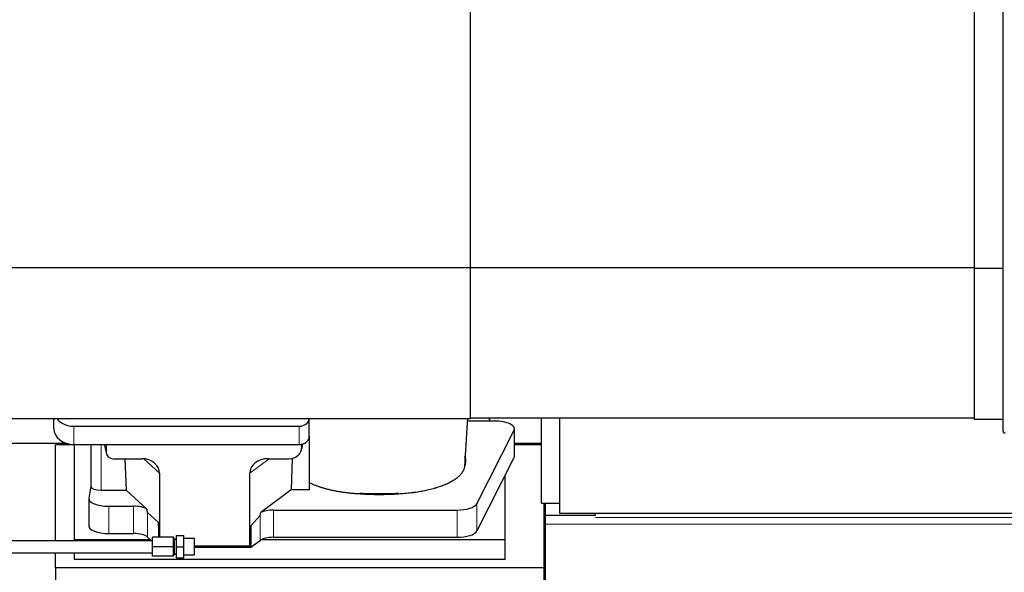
# Model space of a CAD drawing. Header units: inches. Extents: x 0 to 23760, y -13 to 16800.
# Tile 52 of 222: x 5666 to 6649, y 6347 to 6899. Entities that reach past the tile are written whole.
import ezdxf

# ---------------------------------------------------------------- set-up
doc = ezdxf.new("R2010")
doc.units = ezdxf.units.IN
doc.layers.add('254', color=7, linetype='Continuous', true_color=0xffffff)
doc.styles.add('latin_extended', font='simplex.shx')
doc.dimstyles.get("Standard").update_dxf_attribs({"dimtxt": 0.18, "dimasz": 0.18, "dimexe": 0.18, "dimexo": 0.0625, "dimgap": 0.09, "dimtad": 0, "dimtih": 1, "dimtoh": 1, "dimdec": 4, "dimzin": 0, "dimdsep": 46, "dimtxsty": 'Standard', "dimcen": 0.09, "dimadec": 0, "dimazin": 0, "dimtfac": 1, "dimtdec": 4, "dimtofl": 0, "dimtmove": 0, "dimatfit": 3, "dimfxl": 1, "dimtolj": 1, "dimtzin": 0, "dimarcsym": 0})

# ---------------------------------------------------------------- blocks, each defined once
blk = doc.blocks.new('_U3')
at = {"layer": '254', "color": 3, "linetype": 'Continuous', "lineweight": 13, "transparency": 16777216}
for p, q in [((5087.79, 6925.68), (9127.38, 6925.68)), ((9087.38, 6524.87), (9087.38, 6785.68)), ((7376.18, 6384.87), (9127.38, 6384.87))]:
    blk.add_line(p, q, dxfattribs=at)
at = {"layer": '254', "color": 3, "transparency": 16777216}
for points in [[(9110.72, 6785.68), (9064.05, 6785.68), (9087.38, 6925.68)], [(9064.05, 6524.87), (9110.72, 6524.87), (9087.38, 6384.87)]]:
    blk.add_solid(points, dxfattribs=at)
at = {"layer": 'Defpoints', "color": 0, "transparency": 16777216}
for p in [(5047.79, 6925.68), (9087.38, 6925.68), (7336.18, 6384.87)]:
    blk.add_point(p, dxfattribs=at)
at = {"layer": '254', "color": 2, "lineweight": 13, "transparency": 16777216, "insert": (8877.38, 6505.27), "char_height": 140, "attachment_point": 1, "rotation": 90, "style": 'latin_extended'}
blk.add_mtext('\\A1;541', dxfattribs=at)

msp = doc.modelspace()

# ---------------------------------------------------------------- linework, layer by layer
at = {"layer": '254', "color": 2, "linetype": 'Continuous', "lineweight": 25}
for p, q in [((6647.791, 7363.196), (6647.791, 6488.196)), ((6116.291, 6650.91), (6116.291, 7202.36)), ((6619.291, 7201.317), (6619.291, 6650.075)), ((6116.291, 6650.91), (2761.791, 6650.91)), ((6116.291, 6499.885), (6116.291, 6650.91)), ((6619.291, 6650.697), (6116.294, 6650.697)), ((6619.291, 6650.075), (6619.291, 6499.196)), ((6647.791, 6650.075), (6619.291, 6650.075)), ((6116.291, 6499.885), (2761.791, 6499.885)), ((5700.345, 6490.245), (5700.345, 6499.885)), ((5955.345, 6482.311), (5955.345, 6499.885)), ((6135.295, 6497.68), (6113.42, 6497.68)), ((6619.291, 6500.697), (6116.294, 6500.697)), ((6135.295, 6500.697), (6135.295, 6497.68)), ((6135.295, 6497.68), (6135.295, 6500.697)), ((6140.315, 6497.68), (6135.295, 6497.68)), ((6187.291, 6415.796), (6187.291, 6500.7)), ((6205.291, 6500.699), (6205.291, 6405.695)), ((6647.791, 6499.196), (6619.291, 6499.196)), ((5720.345, 6492.638), (5945.345, 6492.638)), ((6122.558, 6415.077), (6159.947, 6488.563)), ((6160.315, 6462.771), (6160.315, 6490.026)), ((5955.345, 6482.312), (5955.345, 6429.049)), ((5600.317, 6475.733), (5712.251, 6475.733)), ((5701.951, 6378.297), (5701.951, 6473.993)), ((5720.951, 6473.993), (5701.951, 6473.993)), ((5720.345, 6474.377), (5945.345, 6474.377)), ((5720.951, 6379.282), (5720.951, 6474.376)), ((5737.277, 6474.379), (5737.277, 6432.637)), ((5750.689, 6474.377), (5752.794, 6465.135)), ((5752.655, 6474.377), (5752.655, 6466.366)), ((5947.85, 6469.609), (5948.935, 6474.906)), ((5948.06, 6471.676), (5948.06, 6474.973)), ((6187.291, 6473.993), (6160.316, 6473.993)), ((6160.317, 6475.733), (6187.292, 6475.733)), ((5759.628, 6460.18), (5788.089, 6460.18)), ((5771.342, 6460.18), (5772.576, 6428.731)), ((5914.257, 6460.18), (5935.109, 6460.18)), ((5938.228, 6460.516), (5937.307, 6429.049)), ((6122.558, 6387.822), (6159.947, 6461.309)), ((5805.885, 6445.55), (5805.885, 6381.797)), ((5895.92, 6372.956), (5895.92, 6445.644)), ((6150.951, 6379.282), (6150.951, 6443.628)), ((5737.277, 6432.767), (5735.206, 6420.879)), ((5937.307, 6429.049), (5907.055, 6406.329)), ((5955.345, 6429.049), (5937.307, 6429.049)), ((5735.162, 6420.37), (5735.162, 6393.115)), ((5747.486, 6428.731), (5772.576, 6428.731)), ((5793.126, 6409.752), (5772.576, 6428.731)), ((5755.162, 6412.716), (5779.996, 6412.716)), ((6187.291, 6415.796), (6205.292, 6415.796)), ((6189.951, 6351.168), (6189.951, 6415.795)), ((6191.291, 6403.83), (6191.291, 6415.798)), ((5804.965, 6396.415), (5793.855, 6406.582)), ((5906.219, 6403.423), (5896.901, 6393.277)), ((5919.536, 6408.886), (6102.926, 6408.886)), ((6191.291, 6401.223), (6191.291, 6403.83)), ((6191.291, 6403.83), (6241.291, 6403.83)), ((6191.291, 6394.641), (6191.291, 6401.377)), ((6205.291, 6405.695), (6699.291, 6405.695)), ((6241.291, 6403.83), (6241.291, 6405.696)), ((5804.965, 6396.415), (5804.965, 6381.796)), ((5805.538, 6381.796), (5804.965, 6396.415)), ((5896.901, 6393.277), (5895.92, 6372.956)), ((5896.901, 6393.277), (5896.901, 6371.653)), ((6191.291, 6329.318), (6191.291, 6394.641)), ((5755.162, 6385.461), (5779.996, 6385.461)), ((5793.855, 6381.918), (5797.775, 6378.296)), ((5798.732, 6372.296), (5798.732, 6381.796)), ((5819.732, 6381.796), (5798.732, 6381.796)), ((5819.732, 6372.296), (5819.732, 6381.796)), ((5820.732, 6380.296), (5819.732, 6380.296)), ((5820.732, 6364.296), (5820.732, 6380.296)), ((5822.732, 6383.296), (5830.232, 6383.296)), ((5822.732, 6372.296), (5822.732, 6383.296)), ((5830.232, 6372.296), (5830.232, 6383.296)), ((5840.732, 6380.296), (5830.232, 6380.296)), ((5840.732, 6364.296), (5840.732, 6380.296)), ((5919.536, 6381.631), (6102.926, 6381.631)), ((5798.732, 6378.296), (5642.732, 6378.296)), ((5720.951, 6378.296), (5720.951, 6379.282)), ((5796.712, 6379.282), (5720.951, 6379.282)), ((5798.732, 6362.796), (5798.732, 6372.296)), ((5819.732, 6372.296), (5798.732, 6372.296)), ((5819.732, 6362.796), (5819.732, 6372.296)), ((5822.732, 6379.296), (5820.732, 6379.296)), ((5822.732, 6361.296), (5822.732, 6372.296)), ((5822.732, 6372.296), (5830.232, 6372.296)), ((5830.232, 6361.296), (5830.232, 6372.296)), ((5840.732, 6371.653), (5896.901, 6371.653)), ((5895.92, 6372.956), (5840.733, 6372.956)), ((5896.901, 6371.653), (5906.219, 6378.533)), ((6150.951, 6379.282), (5907.437, 6379.282)), ((6150.951, 6359.479), (6150.951, 6379.282)), ((5642.732, 6366.296), (5798.732, 6366.296)), ((5701.951, 6351.168), (5701.951, 6366.297)), ((5720.951, 6359.479), (5720.951, 6366.296)), ((5819.732, 6362.796), (5798.732, 6362.796)), ((5819.732, 6364.296), (5820.732, 6364.296)), ((5820.732, 6365.296), (5822.732, 6365.296)), ((5822.732, 6361.296), (5830.232, 6361.296)), ((5830.232, 6364.296), (5840.732, 6364.296)), ((6189.951, 6351.168), (5701.951, 6351.168)), ((5701.951, 6351.168), (5701.951, 6312.923)), ((6150.951, 6359.479), (5720.951, 6359.479)), ((6189.951, 6329.314), (6189.951, 6351.168))]:
    msp.add_line(p, q, dxfattribs=at)
at = {"layer": '254', "color": 110, "linetype": 'Continuous', "lineweight": 13}
for p, q in [((5720.345, 6474.377), (5720.345, 6492.638)), ((5945.345, 6474.377), (5945.345, 6492.638)), ((6159.947, 6488.563), (6159.947, 6461.309)), ((5747.486, 6428.731), (5747.486, 6474.377)), ((5750.831, 6474.377), (5752.655, 6466.366)), ((5948.06, 6471.676), (5948.708, 6474.839)), ((5805.885, 6445.55), (5790.147, 6460.086)), ((5915.276, 6460.18), (5895.92, 6445.644)), ((5755.162, 6412.716), (5755.162, 6385.461)), ((5779.996, 6412.716), (5779.996, 6385.461)), ((6122.558, 6415.077), (6122.558, 6387.822)), ((5793.855, 6406.582), (5793.855, 6381.918)), ((5906.219, 6403.423), (5906.219, 6378.533)), ((5919.536, 6408.886), (5919.536, 6381.631)), ((6102.926, 6408.886), (6102.926, 6381.631)), ((6698.791, 6401.377), (6241.296, 6401.377)), ((6698.791, 6394.641), (6191.291, 6394.641))]:
    msp.add_line(p, q, dxfattribs=at)
at = {"layer": '254', "color": 2, "linetype": 'Continuous', "lineweight": 25}
msp.add_arc((6650.291, 6488.196), 2.5, 180, 270, dxfattribs=at)
for centre, major_axis, ratio, start_param, end_param in [((5720.345, 6508.506), (-20, 0), 0.7933958, 0.574396, 1.5707963), ((5945.345, 6500.572), (-10, 0), 0.7933958, 1.5707963, 3.0548552), ((6140.315, 6490.026), (-20, 0), 0.3826834, 2.9492947, 4.712389), ((5720.345, 6490.245), (-20, 0), 0.7933958, 0, 1.5707963), ((5945.345, 6482.311), (-10, 0), 0.7933958, 1.8474697, 3.1415927), ((5935.019, 6471.756), (13.036, -0.373), 0.8874794, 4.7446027, 6.3085613), ((5945.345, 6482.311), (-10, 0), 0.7933958, 1.5707963, 1.7425489), ((5945.345, 6495.17), (0, -20.985), 0.4765235, 0.1717525, 0.2749449), ((5945.951, 6377.836), (-244, 0), 0.8870108, 3.6019342, 3.6108681), ((5759.682, 6466.413), (-7.024, -0.222), 0.8867966, 6.2551969, 7.8183965), ((5787.473, 6445.044), (-18.368, -1.548), 0.8197595, 3.0726, 4.6099191), ((5915.015, 6445.044), (19.053, -1.602), 0.7899984, 1.6768142, 3.2079098), ((6025.295, 6457.498), (-86.5, 0), 0.3826834, 2.9725041, 3.2916257), ((6140.315, 6462.771), (-20, 0), 0.3826834, 2.9492947, 3.1416097), ((5747.486, 6432.637), (-10.208, 0), 0.3826834, 0.0000123, 1.5707963), ((5755.162, 6420.37), (-20, 0), 0.3826834, 6.216629, 7.8539816), ((6025.295, 6457.498), (-86.5, 0), 0.3826834, 1.3483772, 1.7943795), ((5779.996, 6406.976), (15, 0), 0.3826834, 0.5047652, 1.5707963), ((5779.996, 6818.19), (13.933, -411.641), 0.0134983, 6.1578935, 6.2699677), ((6102.926, 6416.539), (-20, 0), 0.3826834, 1.5707963, 2.9492947), ((5919.536, 6749.656), (-13.469, -346.314), 0.0190642, 0.0224463, 0.1321927), ((5919.536, 6403.145), (15, 0), 0.3826834, 1.5707963, 2.5536377), ((5755.162, 6393.115), (-20, 0), 0.3826834, 0.0000123, 1.5707963), ((5779.996, 6379.721), (15, 0), 0.3826834, 0.392691, 1.5707963), ((5919.536, 6375.891), (15, 0), 0.3826834, 1.5707963, 2.6633841), ((6102.926, 6389.285), (-20, 0), 0.3826834, 1.5707963, 2.9492947)]:
    msp.add_ellipse(centre, major_axis=major_axis, ratio=ratio, start_param=start_param, end_param=end_param, dxfattribs=at)
for points, knots in [([(6110.792, 6454.741), (6110.843, 6455.64), (6111.084, 6459.853), (6111.548, 6467.614), (6112.125, 6476.944), (6112.655, 6485.339), (6113.097, 6492.454), (6113.398, 6497.304), (6113.551, 6499.769), (6113.558, 6499.885)], [0, 0, 0, 0, 0.0620297, 0.2898726, 0.5268876, 0.6842804, 0.8397873, 0.9924425, 1, 1, 1, 1]), ([(6044.474, 6425.22), (6045.547, 6425.271), (6046.616, 6425.331), (6048.746, 6425.468), (6049.807, 6425.546), (6052.978, 6425.805), (6055.077, 6426.013), (6057.68, 6426.317), (6058.199, 6426.381), (6058.977, 6426.479), (6059.366, 6426.529), (6059.883, 6426.597), (6060.142, 6426.631), (6061.303, 6426.788), (6062.323, 6426.936), (6064.342, 6427.247), (6065.339, 6427.41), (6067.313, 6427.753), (6068.288, 6427.932), (6070.216, 6428.306), (6071.168, 6428.501), (6073.051, 6428.906), (6074.911, 6429.327), (6077.635, 6430.004), (6079.406, 6430.487), (6080.717, 6430.861), (6081.151, 6430.988), (6081.69, 6431.149), (6081.798, 6431.181), (6082.013, 6431.246), (6082.12, 6431.278), (6082.441, 6431.376), (6082.654, 6431.442), (6083.713, 6431.772), (6084.543, 6432.042), (6086.978, 6432.871), (6088.53, 6433.448), (6090.756, 6434.349), (6092.205, 6434.962), (6094.278, 6435.915), (6095.591, 6436.574), (6096.869, 6437.246), (6097.491, 6437.587), (6098.397, 6438.109), (6098.695, 6438.284), (6099.061, 6438.505), (6099.134, 6438.55), (6099.279, 6438.638), (6099.496, 6438.772), (6099.709, 6438.906), (6100.414, 6439.353), (6101.497, 6440.075), (6102.993, 6441.179), (6104.36, 6442.304), (6105.188, 6443.067), (6105.973, 6443.837), (6106.344, 6444.226), (6107.393, 6445.401), (6108.006, 6446.199), (6108.595, 6447.112), (6108.659, 6447.213), (6108.785, 6447.417), (6108.846, 6447.519), (6109.026, 6447.826), (6109.139, 6448.03), (6109.462, 6448.644), (6109.654, 6449.053), (6109.991, 6449.873), (6110.137, 6450.283), (6110.383, 6451.105), (6110.484, 6451.516), (6110.561, 6451.927)], [0, 0, 0, 0, 0.03125, 0.03125, 0.0625, 0.0625, 0.125, 0.125, 0.140625, 0.140625, 0.1484375, 0.1523438, 0.15625, 0.15625, 0.1875, 0.1875, 0.21875, 0.21875, 0.25, 0.25, 0.28125, 0.28125, 0.3125, 0.34375, 0.375, 0.375, 0.390625, 0.390625, 0.3945313, 0.3945313, 0.3984375, 0.3984375, 0.40625, 0.40625, 0.4375, 0.4375, 0.5, 0.5, 0.53125, 0.5625, 0.59375, 0.59375, 0.625, 0.625, 0.640625, 0.640625, 0.6445313, 0.6445313, 0.6484375, 0.65625, 0.65625, 0.6875, 0.71875, 0.75, 0.78125, 0.78125, 0.8125, 0.8125, 0.875, 0.875, 0.8828125, 0.8828125, 0.890625, 0.890625, 0.90625, 0.90625, 0.9375, 0.9375, 0.96875, 0.96875, 1, 1, 1, 1]), ([(6110.604, 6452.487), (6110.643, 6452.703), (6110.675, 6452.918), (6110.726, 6453.349), (6110.764, 6453.78), (6110.779, 6454.211), (6110.786, 6454.533), (6110.787, 6454.641), (6110.788, 6454.748)], [0, 0, 0, 0, 0.2858572, 0.2858572, 0.5717144, 0.8575716, 0.8575716, 1, 1, 1, 1]), ([(5955.345, 6436.383), (5956.108, 6436), (5956.893, 6435.626), (5958.51, 6434.895), (5960.171, 6434.18), (5961.921, 6433.498), (5963.715, 6432.831), (5964.634, 6432.506), (5966.517, 6431.873), (5967.481, 6431.564), (5968.963, 6431.114), (5969.462, 6430.966), (5970.094, 6430.784), (5970.22, 6430.748), (5970.475, 6430.675), (5970.602, 6430.639), (5970.985, 6430.532), (5971.241, 6430.461), (5972.526, 6430.109), (5973.569, 6429.839), (5975.682, 6429.32), (5977.824, 6428.823), (5980.022, 6428.367), (5982.248, 6427.933), (5983.375, 6427.726), (5985.657, 6427.335), (5986.812, 6427.15), (5989.152, 6426.801), (5990.336, 6426.638), (5991.834, 6426.447), (5992.284, 6426.391), (5992.737, 6426.336), (5993.039, 6426.3), (5993.191, 6426.282), (5993.948, 6426.194), (5994.555, 6426.126), (5996.378, 6425.932), (5997.598, 6425.814), (6000.045, 6425.602), (6001.273, 6425.507), (6003.737, 6425.341), (6004.973, 6425.27), (6006.214, 6425.211)], [0, 0, 0, 0, 0.0625, 0.0625, 0.125, 0.1875, 0.1875, 0.25, 0.25, 0.3125, 0.3125, 0.34375, 0.34375, 0.3515625, 0.3515625, 0.359375, 0.359375, 0.375, 0.375, 0.4375, 0.4375, 0.5, 0.5625, 0.5625, 0.625, 0.625, 0.6875, 0.6875, 0.75, 0.75, 0.765625, 0.7734375, 0.7734375, 0.78125, 0.78125, 0.8125, 0.8125, 0.875, 0.875, 0.9375, 0.9375, 1, 1, 1, 1]), ([(6006.024, 6425.69), (6006.82, 6425.651), (6007.617, 6425.617), (6009.214, 6425.561), (6010.015, 6425.538), (6011.218, 6425.511), (6011.619, 6425.504), (6012.423, 6425.492), (6012.825, 6425.487), (6013.63, 6425.479), (6014.033, 6425.476), (6014.839, 6425.472), (6015.242, 6425.47), (6015.848, 6425.469), (6016.049, 6425.468), (6016.453, 6425.468), (6016.655, 6425.468), (6017.26, 6425.468), (6017.664, 6425.468), (6018.876, 6425.468), (6019.683, 6425.468), (6022.106, 6425.469), (6023.722, 6425.468), (6026.952, 6425.468), (6028.568, 6425.468), (6031.798, 6425.467), (6033.413, 6425.467), (6035.079, 6425.467), (6035.13, 6425.467), (6035.231, 6425.467), (6035.281, 6425.467), (6035.433, 6425.467), (6035.533, 6425.467), (6035.836, 6425.468), (6036.038, 6425.469), (6036.644, 6425.472), (6037.048, 6425.476), (6037.653, 6425.483), (6037.855, 6425.486), (6038.259, 6425.492), (6038.864, 6425.501), (6039.468, 6425.514), (6041.476, 6425.563), (6043.072, 6425.621), (6044.658, 6425.698)], [0, 0, 0, 0, 0.0625, 0.0625, 0.125, 0.125, 0.15625, 0.15625, 0.1875, 0.1875, 0.21875, 0.21875, 0.25, 0.25, 0.265625, 0.265625, 0.28125, 0.28125, 0.3125, 0.3125, 0.375, 0.375, 0.5, 0.5, 0.625, 0.625, 0.75, 0.75, 0.7539063, 0.7539063, 0.7578125, 0.7578125, 0.765625, 0.765625, 0.78125, 0.78125, 0.8125, 0.8125, 0.828125, 0.828125, 0.84375, 0.875, 0.875, 1, 1, 1, 1])]:
    msp.add_open_spline(points, degree=3, knots=knots, dxfattribs=at)
msp.add_rational_spline([(5948.06, 6474.973), (5948.068, 6474.826), (5948.076, 6474.679)], [0.500000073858, 0.499999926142, 0.500000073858], degree=2, dxfattribs=at)
for points in [[(6110.853, 6462.831), (6110.843, 6462.703), (6110.833, 6462.574), (6110.823, 6462.446)], [(6110.561, 6451.927), (6110.576, 6452.114), (6110.59, 6452.301), (6110.604, 6452.487)], [(6006.214, 6425.211), (6006.151, 6425.371), (6006.088, 6425.53), (6006.024, 6425.69)], [(6044.658, 6425.698), (6044.596, 6425.538), (6044.535, 6425.379), (6044.474, 6425.22)]]:
    msp.add_open_spline(points, degree=3, dxfattribs=at)

# ---------------------------------------------------------------- dimensions: what is measured, and where the dimension line sits
at = {"layer": '254', "color": 2, "linetype": 'Continuous', "lineweight": 13}
dim = msp.add_linear_dim(base=(9087.382, 6925.678), p1=(7336.185, 6384.869), p2=(5047.791, 6925.678), angle=90, dimstyle='Standard', override={"dimscale": 40, "dimtxt": 3.5, "dimasz": 3.5, "dimexe": 1, "dimexo": 1, "dimgap": 1.75, "dimtad": 1, "dimtih": 0, "dimtoh": 0, "dimdec": 0, "dimlfac": 1, "dimzin": 8, "dimdsep": 46, "dimlunit": 2, "dimtxsty": 'latin_extended', "dimsah": 1, "dimse1": 0, "dimse2": 0, "dimsd1": 0, "dimsd2": 0, "dimclrd": 3, "dimclre": 3, "dimclrt": 2, "dimtol": 0, "dimtm": -0.1, "dimtfac": 0.714286, "dimtdec": 3, "dimtofl": 1, "dimtmove": 0, "dimtzin": 8, "dimlwd": 13, "dimlwe": 13}, dxfattribs=at)
dim.commit()
dim.dimension.update_dxf_attribs({"geometry": '_U3', "text_midpoint": (9087.382, 6655.273), "dimtype": 160})

doc.saveas('drawing.dxf')
